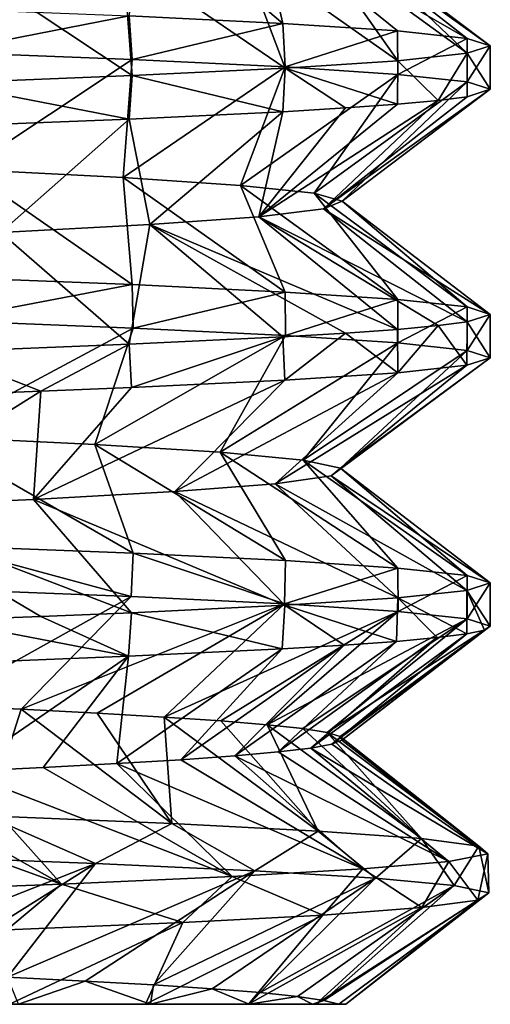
# Model space of a CAD drawing. Header units: millimetres. Extents: x -223 to 138, y -45 to 391.
# Tile 6 of 159: x -49.65 to -46.5, y -45 to -38.4. Entities that reach past the tile are written whole.
import ezdxf

# ---------------------------------------------------------------- set-up
doc = ezdxf.new("R2010")
doc.units = ezdxf.units.MM
doc.header["$LTSCALE"] = 81.481481
for name, color, linetype in [('56', 7, 'CONTINUOUS'), ('57', 7, 'CONTINUOUS'), ('58', 7, 'CONTINUOUS'), ('60', 7, 'CONTINUOUS'), ('61', 7, 'CONTINUOUS'), ('63', 7, 'CONTINUOUS'), ('64', 7, 'CONTINUOUS')]:
    doc.layers.add(name, color=color, linetype=linetype)

msp = doc.modelspace()

# ---------------------------------------------------------------- linework, layer by layer
at = {"layer": '56', "color": 7, "linetype": 'CONTINUOUS', "true_color": 0xaaaaaa}
for points in [[(-66.425, -45, -3.8431), (-47.515, -45, -2.6818), (-66.599, -45, -2.1389), (-66.425, -45, -3.8431)], [(-66.599, -45, -2.1389), (-47.515, -45, -2.6818), (-47.4667, -45, -1.1572), (-66.599, -45, -2.1389)], [(-66.4736, -45, -0.4311), (-66.599, -45, -2.1389), (-47.4667, -45, -1.1572), (-66.4736, -45, -0.4311)], [(-66.0525, -45, 1.2294), (-66.4736, -45, -0.4311), (-47.6696, -45, 0.3697), (-66.0525, -45, 1.2294)], [(-47.6696, -45, 0.3697), (-66.4736, -45, -0.4311), (-47.4667, -45, -1.1572), (-47.6696, -45, 0.3697)], [(-47.6911, -45, -4.2036), (-47.515, -45, -2.6818), (-66.425, -45, -3.8431), (-47.6911, -45, -4.2036)], [(-65.9568, -45, -5.4915), (-47.6911, -45, -4.2036), (-66.425, -45, -3.8431), (-65.9568, -45, -5.4915)], [(-65.3485, -45, 2.7917), (-66.0525, -45, 1.2294), (-48.1204, -45, 1.8479), (-65.3485, -45, 2.7917)], [(-48.1204, -45, 1.8479), (-66.0525, -45, 1.2294), (-47.6696, -45, 0.3697), (-48.1204, -45, 1.8479)], [(-48.1145, -45, -5.6802), (-47.6911, -45, -4.2036), (-65.9568, -45, -5.4915), (-48.1145, -45, -5.6802)], [(-65.2087, -45, -7.0332), (-48.1145, -45, -5.6802), (-65.9568, -45, -5.4915), (-65.2087, -45, -7.0332)], [(-64.3832, -45, 4.2076), (-65.3485, -45, 2.7917), (-48.8097, -45, 3.2407), (-64.3832, -45, 4.2076)], [(-48.8097, -45, 3.2407), (-65.3485, -45, 2.7917), (-48.1204, -45, 1.8479), (-48.8097, -45, 3.2407)], [(-48.777, -45, -7.0767), (-48.1145, -45, -5.6802), (-65.2087, -45, -7.0332), (-48.777, -45, -7.0767)], [(-64.2036, -45, -8.4207), (-48.777, -45, -7.0767), (-65.2087, -45, -7.0332), (-64.2036, -45, -8.4207)], [(-49.7202, -45, 4.5086), (-64.3832, -45, 4.2076), (-48.8097, -45, 3.2407), (-49.7202, -45, 4.5086)], [(-49.6613, -45, -8.3523), (-48.777, -45, -7.0767), (-64.2036, -45, -8.4207), (-49.6613, -45, -8.3523)]]:
    msp.add_3dface(points, dxfattribs=at)
at = {"layer": '57', "color": 7, "linetype": 'CONTINUOUS', "true_color": 0xaaaaaa}
for points in [[(-46.5, -38.5756, -2), (-46.6558, -38.6255, -0.2153), (-46.5, -38.8664, -2), (-46.5, -38.5756, -2)], [(-47.1186, -38.6754, 1.5157), (-47.8743, -38.7252, 3.1401), (-47.1226, -38.9666, 1.5269), (-47.1186, -38.6754, 1.5157)], [(-46.8501, -38.9413, 0.6628), (-47.1186, -38.6754, 1.5157), (-47.1226, -38.9666, 1.5269), (-46.8501, -38.9413, 0.6628)], [(-46.6558, -38.6255, -0.2153), (-47.1186, -38.6754, 1.5157), (-46.8501, -38.9413, 0.6628), (-46.6558, -38.6255, -0.2153)], [(-46.6552, -38.9162, -0.2187), (-46.6558, -38.6255, -0.2153), (-46.8501, -38.9413, 0.6628), (-46.6552, -38.9162, -0.2187)], [(-46.5, -38.8664, -2), (-46.6558, -38.6255, -0.2153), (-46.6552, -38.9162, -0.2187), (-46.5, -38.8664, -2)], [(-47.8743, -38.7252, 3.1401), (-48.8993, -38.7751, 4.6083), (-47.8894, -39.017, 3.1664), (-47.8743, -38.7252, 3.1401)], [(-47.4708, -38.9918, 2.3654), (-47.8743, -38.7252, 3.1401), (-47.8894, -39.017, 3.1664), (-47.4708, -38.9918, 2.3654)], [(-47.1226, -38.9666, 1.5269), (-47.8743, -38.7252, 3.1401), (-47.4708, -38.9918, 2.3654), (-47.1226, -38.9666, 1.5269)], [(-48.8993, -38.7751, 4.6083), (-50.1652, -38.8251, 5.8784), (-48.9201, -39.0669, 4.633), (-48.8993, -38.7751, 4.6083)], [(-47.8894, -39.017, 3.1664), (-48.8993, -38.7751, 4.6083), (-48.9201, -39.0669, 4.633), (-47.8894, -39.017, 3.1664)], [(-48.9201, -39.0669, 4.633), (-50.1652, -38.8251, 5.8784), (-50.1851, -39.1166, 5.8951), (-48.9201, -39.0669, 4.633)], [(-46.5, -40.3756, -2), (-46.6552, -40.4254, -0.2187), (-46.5, -40.6664, -2), (-46.5, -40.3756, -2)], [(-46.8501, -40.4505, 0.6628), (-47.1226, -40.4757, 1.5269), (-47.1202, -40.7664, 1.5202), (-46.8501, -40.4505, 0.6628)], [(-46.6562, -40.7164, -0.2131), (-46.8501, -40.4505, 0.6628), (-47.1202, -40.7664, 1.5202), (-46.6562, -40.7164, -0.2131)], [(-46.6552, -40.4254, -0.2187), (-46.8501, -40.4505, 0.6628), (-46.6562, -40.7164, -0.2131), (-46.6552, -40.4254, -0.2187)], [(-46.5, -40.6664, -2), (-46.6552, -40.4254, -0.2187), (-46.6562, -40.7164, -0.2131), (-46.5, -40.6664, -2)], [(-47.4708, -40.5009, 2.3654), (-47.8894, -40.5261, 3.1664), (-47.8764, -40.8162, 3.1439), (-47.4708, -40.5009, 2.3654)], [(-47.1202, -40.7664, 1.5202), (-47.4708, -40.5009, 2.3654), (-47.8764, -40.8162, 3.1439), (-47.1202, -40.7664, 1.5202)], [(-47.1226, -40.4757, 1.5269), (-47.4708, -40.5009, 2.3654), (-47.1202, -40.7664, 1.5202), (-47.1226, -40.4757, 1.5269)], [(-48.9201, -40.576, 4.633), (-50.1851, -40.6258, 5.8951), (-49.5112, -40.8912, 5.2776), (-48.9201, -40.576, 4.633)], [(-48.9036, -40.8662, 4.6133), (-48.9201, -40.576, 4.633), (-49.5112, -40.8912, 5.2776), (-48.9036, -40.8662, 4.6133)], [(-47.8894, -40.5261, 3.1664), (-48.9201, -40.576, 4.633), (-48.9036, -40.8662, 4.6133), (-47.8894, -40.5261, 3.1664)], [(-47.8764, -40.8162, 3.1439), (-47.8894, -40.5261, 3.1664), (-48.9036, -40.8662, 4.6133), (-47.8764, -40.8162, 3.1439)], [(-49.5112, -40.8912, 5.2776), (-50.1851, -40.6258, 5.8951), (-50.1776, -40.9164, 5.8888), (-49.5112, -40.8912, 5.2776)], [(-46.6562, -42.2255, -0.2131), (-47.1202, -42.2755, 1.5202), (-46.6573, -42.5166, -0.2069), (-46.6562, -42.2255, -0.2131)], [(-46.5392, -42.4914, -1.1024), (-46.6562, -42.2255, -0.2131), (-46.6573, -42.5166, -0.2069), (-46.5392, -42.4914, -1.1024)], [(-46.5, -42.1756, -2), (-46.6562, -42.2255, -0.2131), (-46.5, -42.4664, -2), (-46.5, -42.1756, -2)], [(-46.5, -42.4664, -2), (-46.6562, -42.2255, -0.2131), (-46.5392, -42.4914, -1.1024), (-46.5, -42.4664, -2)], [(-47.1202, -42.2755, 1.5202), (-47.8764, -42.3254, 3.1439), (-47.1294, -42.5671, 1.5453), (-47.1202, -42.2755, 1.5202)], [(-46.8548, -42.5418, 0.6801), (-47.1202, -42.2755, 1.5202), (-47.1294, -42.5671, 1.5453), (-46.8548, -42.5418, 0.6801)], [(-46.6573, -42.5166, -0.2069), (-47.1202, -42.2755, 1.5202), (-46.8548, -42.5418, 0.6801), (-46.6573, -42.5166, -0.2069)], [(-47.8764, -42.3254, 3.1439), (-48.9036, -42.3753, 4.6133), (-47.8946, -42.6172, 3.1753), (-47.8764, -42.3254, 3.1439)], [(-47.478, -42.5923, 2.3807), (-47.8764, -42.3254, 3.1439), (-47.8946, -42.6172, 3.1753), (-47.478, -42.5923, 2.3807)], [(-47.1294, -42.5671, 1.5453), (-47.8764, -42.3254, 3.1439), (-47.478, -42.5923, 2.3807), (-47.1294, -42.5671, 1.5453)], [(-48.923, -42.667, 4.6365), (-50.1776, -42.4255, 5.8888), (-50.1922, -42.7169, 5.9011), (-48.923, -42.667, 4.6365)], [(-49.5112, -42.4003, 5.2776), (-50.1776, -42.4255, 5.8888), (-48.923, -42.667, 4.6365), (-49.5112, -42.4003, 5.2776)], [(-48.9036, -42.3753, 4.6133), (-49.5112, -42.4003, 5.2776), (-48.923, -42.667, 4.6365), (-48.9036, -42.3753, 4.6133)], [(-47.8946, -42.6172, 3.1753), (-48.9036, -42.3753, 4.6133), (-48.923, -42.667, 4.6365), (-47.8946, -42.6172, 3.1753)]]:
    msp.add_3dface(points, dxfattribs=at)
at = {"layer": '58', "color": 7, "linetype": 'CONTINUOUS', "true_color": 0xaaaaaa}
for points in [[(-50.1843, -38.3254, -9.8944), (-48.9194, -38.3751, -8.6323), (-50.166, -38.6169, -9.8791), (-50.1843, -38.3254, -9.8944)], [(-50.166, -38.6169, -9.8791), (-48.9194, -38.3751, -8.6323), (-48.8999, -38.6669, -8.6089), (-50.166, -38.6169, -9.8791)], [(-48.9194, -38.3751, -8.6323), (-47.8888, -38.4251, -7.1654), (-48.8999, -38.6669, -8.6089), (-48.9194, -38.3751, -8.6323)], [(-48.8999, -38.6669, -8.6089), (-47.8888, -38.4251, -7.1654), (-47.8746, -38.7167, -7.1407), (-48.8999, -38.6669, -8.6089)], [(-47.8888, -38.4251, -7.1654), (-47.1223, -38.4755, -5.5261), (-47.8746, -38.7167, -7.1407), (-47.8888, -38.4251, -7.1654)], [(-47.8746, -38.7167, -7.1407), (-47.1223, -38.4755, -5.5261), (-47.1187, -38.7666, -5.5161), (-47.8746, -38.7167, -7.1407)], [(-47.1223, -38.4755, -5.5261), (-46.6552, -38.5258, -3.781), (-47.1187, -38.7666, -5.5161), (-47.1223, -38.4755, -5.5261)], [(-47.1187, -38.7666, -5.5161), (-46.6552, -38.5258, -3.781), (-46.6558, -38.8165, -3.7849), (-47.1187, -38.7666, -5.5161)], [(-46.6552, -38.5258, -3.781), (-46.5, -38.5756, -2), (-46.6558, -38.8165, -3.7849), (-46.6552, -38.5258, -3.781)], [(-46.5, -38.5756, -2), (-46.5, -38.8664, -2), (-46.6558, -38.8165, -3.7849), (-46.5, -38.5756, -2)], [(-50.166, -40.126, -9.8791), (-48.8999, -40.176, -8.6089), (-50.1637, -40.417, -9.8771), (-50.166, -40.126, -9.8791)], [(-50.1637, -40.417, -9.8771), (-48.8999, -40.176, -8.6089), (-48.8928, -40.4672, -8.6005), (-50.1637, -40.417, -9.8771)], [(-48.8999, -40.176, -8.6089), (-47.8746, -40.2259, -7.1407), (-48.8928, -40.4672, -8.6005), (-48.8999, -40.176, -8.6089)], [(-48.8928, -40.4672, -8.6005), (-47.8746, -40.2259, -7.1407), (-47.8713, -40.5169, -7.1351), (-48.8928, -40.4672, -8.6005)], [(-47.8746, -40.2259, -7.1407), (-47.1187, -40.2758, -5.5161), (-47.8713, -40.5169, -7.1351), (-47.8746, -40.2259, -7.1407)], [(-47.8713, -40.5169, -7.1351), (-47.1187, -40.2758, -5.5161), (-47.1191, -40.5666, -5.5172), (-47.8713, -40.5169, -7.1351)], [(-47.1187, -40.2758, -5.5161), (-46.6558, -40.3257, -3.7849), (-47.1191, -40.5666, -5.5172), (-47.1187, -40.2758, -5.5161)], [(-47.1191, -40.5666, -5.5172), (-46.6558, -40.3257, -3.7849), (-46.6557, -40.6166, -3.784), (-47.1191, -40.5666, -5.5172)], [(-46.6558, -40.3257, -3.7849), (-46.5, -40.3756, -2), (-46.6557, -40.6166, -3.784), (-46.6558, -40.3257, -3.7849)], [(-46.5, -40.3756, -2), (-46.5, -40.6664, -2), (-46.6557, -40.6166, -3.784), (-46.5, -40.3756, -2)], [(-50.1696, -42.2168, -9.8821), (-50.1637, -41.9261, -9.8771), (-48.9054, -42.2666, -8.6156), (-50.1696, -42.2168, -9.8821)], [(-50.1637, -41.9261, -9.8771), (-48.8928, -41.9763, -8.6005), (-48.9054, -42.2666, -8.6156), (-50.1637, -41.9261, -9.8771)], [(-48.9054, -42.2666, -8.6156), (-48.8928, -41.9763, -8.6005), (-47.8784, -42.3165, -7.1473), (-48.9054, -42.2666, -8.6156)], [(-48.8928, -41.9763, -8.6005), (-47.8713, -42.026, -7.1351), (-47.8784, -42.3165, -7.1473), (-48.8928, -41.9763, -8.6005)], [(-47.8713, -42.026, -7.1351), (-47.1191, -42.0757, -5.5172), (-47.8784, -42.3165, -7.1473), (-47.8713, -42.026, -7.1351)], [(-47.8784, -42.3165, -7.1473), (-47.1191, -42.0757, -5.5172), (-47.1176, -42.3667, -5.5131), (-47.8784, -42.3165, -7.1473)], [(-47.1191, -42.0757, -5.5172), (-46.6557, -42.1257, -3.784), (-47.1176, -42.3667, -5.5131), (-47.1191, -42.0757, -5.5172)], [(-47.1176, -42.3667, -5.5131), (-46.6557, -42.1257, -3.784), (-46.655, -42.4167, -3.7801), (-47.1176, -42.3667, -5.5131)], [(-46.6557, -42.1257, -3.784), (-46.5, -42.1756, -2), (-46.655, -42.4167, -3.7801), (-46.6557, -42.1257, -3.784)], [(-46.5, -42.1756, -2), (-46.5, -42.4664, -2), (-46.655, -42.4167, -3.7801), (-46.5, -42.1756, -2)], [(-49.145, -44.0565, -8.8914), (-50.4378, -44.0072, -10.1002), (-49.8714, -43.7369, -9.6213), (-49.145, -44.0565, -8.8914)], [(-48.634, -43.7878, -8.2775), (-49.145, -44.0565, -8.8914), (-49.8714, -43.7369, -9.6213), (-48.634, -43.7878, -8.2775)], [(-48.0783, -44.1057, -7.4792), (-49.145, -44.0565, -8.8914), (-48.634, -43.7878, -8.2775), (-48.0783, -44.1057, -7.4792)], [(-47.6535, -43.8387, -6.7362), (-48.0783, -44.1057, -7.4792), (-48.634, -43.7878, -8.2775), (-47.6535, -43.8387, -6.7362)], [(-47.269, -44.155, -5.9052), (-48.0783, -44.1057, -7.4792), (-47.6535, -43.8387, -6.7362), (-47.269, -44.155, -5.9052)], [(-46.9607, -43.8896, -5.046), (-47.269, -44.155, -5.9052), (-47.6535, -43.8387, -6.7362), (-46.9607, -43.8896, -5.046)], [(-46.7412, -44.2043, -4.2159), (-47.269, -44.155, -5.9052), (-46.9607, -43.8896, -5.046), (-46.7412, -44.2043, -4.2159)], [(-46.5773, -43.9404, -3.2599), (-46.7412, -44.2043, -4.2159), (-46.9607, -43.8896, -5.046), (-46.5773, -43.9404, -3.2599)], [(-46.5103, -44.2536, -2.4611), (-46.7412, -44.2043, -4.2159), (-46.5773, -43.9404, -3.2599), (-46.5103, -44.2536, -2.4611)], [(-46.5155, -43.9913, -1.4343), (-46.5103, -44.2536, -2.4611), (-46.5773, -43.9404, -3.2599), (-46.5155, -43.9913, -1.4343)], [(-46.7772, -44.0422, 0.3735), (-46.5833, -44.3029, -0.6929), (-46.5155, -43.9913, -1.4343), (-46.7772, -44.0422, 0.3735)], [(-46.5833, -44.3029, -0.6929), (-46.5103, -44.2536, -2.4611), (-46.5155, -43.9913, -1.4343), (-46.5833, -44.3029, -0.6929)], [(-47.354, -44.093, 2.1066), (-46.9578, -44.3522, 1.0366), (-46.7772, -44.0422, 0.3735), (-47.354, -44.093, 2.1066)], [(-46.9578, -44.3522, 1.0366), (-46.5833, -44.3029, -0.6929), (-46.7772, -44.0422, 0.3735), (-46.9578, -44.3522, 1.0366)], [(-49.3715, -44.1948, 5.1349), (-48.5587, -44.4507, 4.1783), (-48.228, -44.1439, 3.7105), (-49.3715, -44.1948, 5.1349)], [(-48.5587, -44.4507, 4.1783), (-47.6228, -44.4014, 2.6765), (-48.228, -44.1439, 3.7105), (-48.5587, -44.4507, 4.1783)], [(-48.228, -44.1439, 3.7105), (-47.6228, -44.4014, 2.6765), (-47.354, -44.093, 2.1066), (-48.228, -44.1439, 3.7105)], [(-47.6228, -44.4014, 2.6765), (-46.9578, -44.3522, 1.0366), (-47.354, -44.093, 2.1066), (-47.6228, -44.4014, 2.6765)], [(-50.7486, -44.2457, 6.3349), (-49.7378, -44.5, 5.4977), (-49.3715, -44.1948, 5.1349), (-50.7486, -44.2457, 6.3349)], [(-49.7378, -44.5, 5.4977), (-48.5587, -44.4507, 4.1783), (-49.3715, -44.1948, 5.1349), (-49.7378, -44.5, 5.4977)]]:
    msp.add_3dface(points, dxfattribs=at)
at = {"layer": '60', "color": 7, "linetype": 'CONTINUOUS', "true_color": 0xaaaaaa}
for points in [[(-50.1696, -42.2168, -9.8821), (-48.9054, -42.2666, -8.6156), (-50.213, -42.9962, -8.5793), (-50.1696, -42.2168, -9.8821)], [(-50.213, -42.9962, -8.5793), (-48.9054, -42.2666, -8.6156), (-49.6433, -43.0222, -7.9547), (-50.213, -42.9962, -8.5793)], [(-48.9054, -42.2666, -8.6156), (-47.8784, -42.3165, -7.1473), (-49.6433, -43.0222, -7.9547), (-48.9054, -42.2666, -8.6156)], [(-49.6433, -43.0222, -7.9547), (-47.8784, -42.3165, -7.1473), (-49.1326, -43.0482, -7.2809), (-49.6433, -43.0222, -7.9547)], [(-49.1326, -43.0482, -7.2809), (-47.8784, -42.3165, -7.1473), (-48.6852, -43.0742, -6.5636), (-49.1326, -43.0482, -7.2809)], [(-47.8784, -42.3165, -7.1473), (-47.1176, -42.3667, -5.5131), (-48.6852, -43.0742, -6.5636), (-47.8784, -42.3165, -7.1473)], [(-48.6852, -43.0742, -6.5636), (-47.1176, -42.3667, -5.5131), (-48.3047, -43.1003, -5.8086), (-48.6852, -43.0742, -6.5636)], [(-48.3047, -43.1003, -5.8086), (-47.1176, -42.3667, -5.5131), (-47.9942, -43.1263, -5.0223), (-48.3047, -43.1003, -5.8086)], [(-47.1176, -42.3667, -5.5131), (-46.655, -42.4167, -3.7801), (-47.9942, -43.1263, -5.0223), (-47.1176, -42.3667, -5.5131)], [(-47.9942, -43.1263, -5.0223), (-46.655, -42.4167, -3.7801), (-47.7563, -43.1523, -4.211), (-47.9942, -43.1263, -5.0223)], [(-47.7563, -43.1523, -4.211), (-46.655, -42.4167, -3.7801), (-47.5931, -43.1783, -3.3815), (-47.7563, -43.1523, -4.211)], [(-46.655, -42.4167, -3.7801), (-46.5, -42.4664, -2), (-47.5931, -43.1783, -3.3815), (-46.655, -42.4167, -3.7801)], [(-47.5931, -43.1783, -3.3815), (-46.5, -42.4664, -2), (-47.5057, -43.2044, -2.5406), (-47.5931, -43.1783, -3.3815)], [(-46.5392, -42.4914, -1.1024), (-46.6573, -42.5166, -0.2069), (-47.561, -43.2564, -0.8523), (-46.5392, -42.4914, -1.1024)], [(-47.495, -43.2304, -1.6952), (-46.5392, -42.4914, -1.1024), (-47.561, -43.2564, -0.8523), (-47.495, -43.2304, -1.6952)], [(-47.5057, -43.2044, -2.5406), (-46.5, -42.4664, -2), (-47.495, -43.2304, -1.6952), (-47.5057, -43.2044, -2.5406)], [(-46.5, -42.4664, -2), (-46.5392, -42.4914, -1.1024), (-47.495, -43.2304, -1.6952), (-46.5, -42.4664, -2)], [(-47.1294, -42.5671, 1.5453), (-47.478, -42.5923, 2.3807), (-48.2109, -43.3345, 1.5921), (-47.1294, -42.5671, 1.5453)], [(-47.9204, -43.3085, 0.7981), (-47.1294, -42.5671, 1.5453), (-48.2109, -43.3345, 1.5921), (-47.9204, -43.3085, 0.7981)], [(-46.8548, -42.5418, 0.6801), (-47.1294, -42.5671, 1.5453), (-47.9204, -43.3085, 0.7981), (-46.8548, -42.5418, 0.6801)], [(-47.7032, -43.2824, -0.019), (-46.8548, -42.5418, 0.6801), (-47.9204, -43.3085, 0.7981), (-47.7032, -43.2824, -0.019)], [(-46.6573, -42.5166, -0.2069), (-46.8548, -42.5418, 0.6801), (-47.7032, -43.2824, -0.019), (-46.6573, -42.5166, -0.2069)], [(-47.561, -43.2564, -0.8523), (-46.6573, -42.5166, -0.2069), (-47.7032, -43.2824, -0.019), (-47.561, -43.2564, -0.8523)], [(-47.8946, -42.6172, 3.1753), (-48.923, -42.667, 4.6365), (-49.0013, -43.3865, 3.0849), (-47.8946, -42.6172, 3.1753)], [(-48.5721, -43.3605, 2.3564), (-47.8946, -42.6172, 3.1753), (-49.0013, -43.3865, 3.0849), (-48.5721, -43.3605, 2.3564)], [(-47.478, -42.5923, 2.3807), (-47.8946, -42.6172, 3.1753), (-48.5721, -43.3605, 2.3564), (-47.478, -42.5923, 2.3807)], [(-48.2109, -43.3345, 1.5921), (-47.478, -42.5923, 2.3807), (-48.5721, -43.3605, 2.3564), (-48.2109, -43.3345, 1.5921)], [(-48.923, -42.667, 4.6365), (-50.1922, -42.7169, 5.9011), (-50.0484, -43.4386, 4.4103), (-48.923, -42.667, 4.6365)], [(-49.4947, -43.4125, 3.7714), (-48.923, -42.667, 4.6365), (-50.0484, -43.4386, 4.4103), (-49.4947, -43.4125, 3.7714)], [(-49.0013, -43.3865, 3.0849), (-48.923, -42.667, 4.6365), (-49.4947, -43.4125, 3.7714), (-49.0013, -43.3865, 3.0849)], [(-50.4378, -44.0072, -10.1002), (-49.145, -44.0565, -8.8914), (-50.9464, -44.7658, -9.2396), (-50.4378, -44.0072, -10.1002)], [(-50.9464, -44.7658, -9.2396), (-49.145, -44.0565, -8.8914), (-50.3138, -44.7918, -8.6788), (-50.9464, -44.7658, -9.2396)], [(-50.3138, -44.7918, -8.6788), (-49.145, -44.0565, -8.8914), (-49.7347, -44.8178, -8.0628), (-50.3138, -44.7918, -8.6788)], [(-49.145, -44.0565, -8.8914), (-48.0783, -44.1057, -7.4792), (-49.7347, -44.8178, -8.0628), (-49.145, -44.0565, -8.8914)], [(-49.7347, -44.8178, -8.0628), (-48.0783, -44.1057, -7.4792), (-49.2139, -44.8439, -7.3969), (-49.7347, -44.8178, -8.0628)], [(-49.2139, -44.8439, -7.3969), (-48.0783, -44.1057, -7.4792), (-48.7555, -44.8699, -6.6865), (-49.2139, -44.8439, -7.3969)], [(-48.0783, -44.1057, -7.4792), (-47.269, -44.155, -5.9052), (-48.7555, -44.8699, -6.6865), (-48.0783, -44.1057, -7.4792)], [(-48.7555, -44.8699, -6.6865), (-47.269, -44.155, -5.9052), (-48.3636, -44.8959, -5.9374), (-48.7555, -44.8699, -6.6865)], [(-48.3636, -44.8959, -5.9374), (-47.269, -44.155, -5.9052), (-48.0412, -44.9219, -5.1558), (-48.3636, -44.8959, -5.9374)], [(-47.269, -44.155, -5.9052), (-46.7412, -44.2043, -4.2159), (-48.0412, -44.9219, -5.1558), (-47.269, -44.155, -5.9052)], [(-48.0412, -44.9219, -5.1558), (-46.7412, -44.2043, -4.2159), (-47.791, -44.948, -4.3483), (-48.0412, -44.9219, -5.1558)], [(-47.791, -44.948, -4.3483), (-46.7412, -44.2043, -4.2159), (-47.6151, -44.974, -3.5213), (-47.791, -44.948, -4.3483)], [(-46.7412, -44.2043, -4.2159), (-46.5103, -44.2536, -2.4611), (-47.6151, -44.974, -3.5213), (-46.7412, -44.2043, -4.2159)], [(-46.5103, -44.2536, -2.4611), (-47.515, -45, -2.6818), (-47.6151, -44.974, -3.5213), (-46.5103, -44.2536, -2.4611)], [(-47.4667, -45, -1.1572), (-47.515, -45, -2.6818), (-46.5103, -44.2536, -2.4611), (-47.4667, -45, -1.1572)], [(-47.4667, -45, -1.1572), (-46.5103, -44.2536, -2.4611), (-46.5833, -44.3029, -0.6929), (-47.4667, -45, -1.1572)], [(-47.6696, -45, 0.3697), (-47.4667, -45, -1.1572), (-46.5833, -44.3029, -0.6929), (-47.6696, -45, 0.3697)], [(-47.6696, -45, 0.3697), (-46.5833, -44.3029, -0.6929), (-46.9578, -44.3522, 1.0366), (-47.6696, -45, 0.3697)], [(-48.8097, -45, 3.2407), (-48.1204, -45, 1.8479), (-47.6228, -44.4014, 2.6765), (-48.8097, -45, 3.2407)], [(-48.8097, -45, 3.2407), (-47.6228, -44.4014, 2.6765), (-48.5587, -44.4507, 4.1783), (-48.8097, -45, 3.2407)], [(-48.1204, -45, 1.8479), (-47.6696, -45, 0.3697), (-46.9578, -44.3522, 1.0366), (-48.1204, -45, 1.8479)], [(-48.1204, -45, 1.8479), (-46.9578, -44.3522, 1.0366), (-47.6228, -44.4014, 2.6765), (-48.1204, -45, 1.8479)], [(-49.7202, -45, 4.5086), (-48.5587, -44.4507, 4.1783), (-49.7378, -44.5, 5.4977), (-49.7202, -45, 4.5086)], [(-49.7202, -45, 4.5086), (-48.8097, -45, 3.2407), (-48.5587, -44.4507, 4.1783), (-49.7202, -45, 4.5086)]]:
    msp.add_3dface(points, dxfattribs=at)
at = {"layer": '61', "color": 7, "linetype": 'CONTINUOUS', "true_color": 0xaaaaaa}
for points in [[(-49.8714, -43.7369, -9.6213), (-50.213, -42.9962, -8.5793), (-49.6433, -43.0222, -7.9547), (-49.8714, -43.7369, -9.6213)], [(-48.634, -43.7878, -8.2775), (-49.8714, -43.7369, -9.6213), (-49.6433, -43.0222, -7.9547), (-48.634, -43.7878, -8.2775)], [(-48.634, -43.7878, -8.2775), (-49.6433, -43.0222, -7.9547), (-49.1326, -43.0482, -7.2809), (-48.634, -43.7878, -8.2775)], [(-48.634, -43.7878, -8.2775), (-49.1326, -43.0482, -7.2809), (-48.6852, -43.0742, -6.5636), (-48.634, -43.7878, -8.2775)], [(-47.6535, -43.8387, -6.7362), (-48.634, -43.7878, -8.2775), (-48.6852, -43.0742, -6.5636), (-47.6535, -43.8387, -6.7362)], [(-47.6535, -43.8387, -6.7362), (-48.6852, -43.0742, -6.5636), (-48.3047, -43.1003, -5.8086), (-47.6535, -43.8387, -6.7362)], [(-47.6535, -43.8387, -6.7362), (-48.3047, -43.1003, -5.8086), (-47.9942, -43.1263, -5.0223), (-47.6535, -43.8387, -6.7362)], [(-46.9607, -43.8896, -5.046), (-47.6535, -43.8387, -6.7362), (-47.9942, -43.1263, -5.0223), (-46.9607, -43.8896, -5.046)], [(-46.9607, -43.8896, -5.046), (-47.9942, -43.1263, -5.0223), (-47.7563, -43.1523, -4.211), (-46.9607, -43.8896, -5.046)], [(-46.9607, -43.8896, -5.046), (-47.7563, -43.1523, -4.211), (-47.5931, -43.1783, -3.3815), (-46.9607, -43.8896, -5.046)], [(-46.5773, -43.9404, -3.2599), (-46.9607, -43.8896, -5.046), (-47.5931, -43.1783, -3.3815), (-46.5773, -43.9404, -3.2599)], [(-46.5773, -43.9404, -3.2599), (-47.5931, -43.1783, -3.3815), (-47.5057, -43.2044, -2.5406), (-46.5773, -43.9404, -3.2599)], [(-46.5773, -43.9404, -3.2599), (-47.5057, -43.2044, -2.5406), (-47.495, -43.2304, -1.6952), (-46.5773, -43.9404, -3.2599)], [(-46.7772, -44.0422, 0.3735), (-47.7032, -43.2824, -0.019), (-47.9204, -43.3085, 0.7981), (-46.7772, -44.0422, 0.3735)], [(-46.5155, -43.9913, -1.4343), (-47.561, -43.2564, -0.8523), (-47.7032, -43.2824, -0.019), (-46.5155, -43.9913, -1.4343)], [(-46.7772, -44.0422, 0.3735), (-46.5155, -43.9913, -1.4343), (-47.7032, -43.2824, -0.019), (-46.7772, -44.0422, 0.3735)], [(-46.5155, -43.9913, -1.4343), (-47.495, -43.2304, -1.6952), (-47.561, -43.2564, -0.8523), (-46.5155, -43.9913, -1.4343)], [(-46.5155, -43.9913, -1.4343), (-46.5773, -43.9404, -3.2599), (-47.495, -43.2304, -1.6952), (-46.5155, -43.9913, -1.4343)], [(-47.354, -44.093, 2.1066), (-48.5721, -43.3605, 2.3564), (-49.0013, -43.3865, 3.0849), (-47.354, -44.093, 2.1066)], [(-47.354, -44.093, 2.1066), (-48.2109, -43.3345, 1.5921), (-48.5721, -43.3605, 2.3564), (-47.354, -44.093, 2.1066)], [(-46.7772, -44.0422, 0.3735), (-47.9204, -43.3085, 0.7981), (-48.2109, -43.3345, 1.5921), (-46.7772, -44.0422, 0.3735)], [(-47.354, -44.093, 2.1066), (-46.7772, -44.0422, 0.3735), (-48.2109, -43.3345, 1.5921), (-47.354, -44.093, 2.1066)], [(-48.228, -44.1439, 3.7105), (-49.4947, -43.4125, 3.7714), (-50.0484, -43.4386, 4.4103), (-48.228, -44.1439, 3.7105)], [(-48.228, -44.1439, 3.7105), (-49.0013, -43.3865, 3.0849), (-49.4947, -43.4125, 3.7714), (-48.228, -44.1439, 3.7105)], [(-48.228, -44.1439, 3.7105), (-47.354, -44.093, 2.1066), (-49.0013, -43.3865, 3.0849), (-48.228, -44.1439, 3.7105)], [(-49.3715, -44.1948, 5.1349), (-50.6577, -43.4646, 4.9963), (-51.3177, -43.4906, 5.5247), (-49.3715, -44.1948, 5.1349)], [(-50.7486, -44.2457, 6.3349), (-49.3715, -44.1948, 5.1349), (-51.3177, -43.4906, 5.5247), (-50.7486, -44.2457, 6.3349)], [(-49.3715, -44.1948, 5.1349), (-50.0484, -43.4386, 4.4103), (-50.6577, -43.4646, 4.9963), (-49.3715, -44.1948, 5.1349)], [(-49.3715, -44.1948, 5.1349), (-48.228, -44.1439, 3.7105), (-50.0484, -43.4386, 4.4103), (-49.3715, -44.1948, 5.1349)], [(-49.6613, -45, -8.3523), (-49.7347, -44.8178, -8.0628), (-49.2139, -44.8439, -7.3969), (-49.6613, -45, -8.3523)], [(-48.777, -45, -7.0767), (-49.6613, -45, -8.3523), (-49.2139, -44.8439, -7.3969), (-48.777, -45, -7.0767)], [(-48.777, -45, -7.0767), (-49.2139, -44.8439, -7.3969), (-48.7555, -44.8699, -6.6865), (-48.777, -45, -7.0767)], [(-48.777, -45, -7.0767), (-48.7555, -44.8699, -6.6865), (-48.3636, -44.8959, -5.9374), (-48.777, -45, -7.0767)], [(-48.1145, -45, -5.6802), (-48.777, -45, -7.0767), (-48.3636, -44.8959, -5.9374), (-48.1145, -45, -5.6802)], [(-48.1145, -45, -5.6802), (-48.3636, -44.8959, -5.9374), (-48.0412, -44.9219, -5.1558), (-48.1145, -45, -5.6802)], [(-48.1145, -45, -5.6802), (-48.0412, -44.9219, -5.1558), (-47.791, -44.948, -4.3483), (-48.1145, -45, -5.6802)], [(-47.6911, -45, -4.2036), (-48.1145, -45, -5.6802), (-47.791, -44.948, -4.3483), (-47.6911, -45, -4.2036)], [(-47.6911, -45, -4.2036), (-47.791, -44.948, -4.3483), (-47.6151, -44.974, -3.5213), (-47.6911, -45, -4.2036)], [(-47.515, -45, -2.6818), (-47.6911, -45, -4.2036), (-47.6151, -44.974, -3.5213), (-47.515, -45, -2.6818)]]:
    msp.add_3dface(points, dxfattribs=at)
at = {"layer": '63', "color": 7, "linetype": 'CONTINUOUS', "true_color": 0xaaaaaa}
for points in [[(-50.166, -38.6169, -9.8791), (-48.8999, -38.6669, -8.6089), (-50.0086, -39.4052, -8.3681), (-50.166, -38.6169, -9.8791)], [(-50.0086, -39.4052, -8.3681), (-48.8999, -38.6669, -8.6089), (-48.9595, -39.4578, -7.0203), (-50.0086, -39.4052, -8.3681)], [(-48.8999, -38.6669, -8.6089), (-47.8746, -38.7167, -7.1407), (-48.9595, -39.4578, -7.0203), (-48.8999, -38.6669, -8.6089)], [(-48.9595, -39.4578, -7.0203), (-47.8746, -38.7167, -7.1407), (-48.1743, -39.5105, -5.5034), (-48.9595, -39.4578, -7.0203)], [(-47.8746, -38.7167, -7.1407), (-47.1187, -38.7666, -5.5161), (-48.1743, -39.5105, -5.5034), (-47.8746, -38.7167, -7.1407)], [(-48.1743, -39.5105, -5.5034), (-47.1187, -38.7666, -5.5161), (-47.6795, -39.5631, -3.8687), (-48.1743, -39.5105, -5.5034)], [(-47.1187, -38.7666, -5.5161), (-46.6558, -38.8165, -3.7849), (-47.6795, -39.5631, -3.8687), (-47.1187, -38.7666, -5.5161)], [(-47.6795, -39.5631, -3.8687), (-46.6558, -38.8165, -3.7849), (-47.4916, -39.6157, -2.171), (-47.6795, -39.5631, -3.8687)], [(-46.5, -38.8664, -2), (-46.6552, -38.9162, -0.2187), (-47.617, -39.6684, -0.4676), (-46.5, -38.8664, -2)], [(-47.4916, -39.6157, -2.171), (-46.5, -38.8664, -2), (-47.617, -39.6684, -0.4676), (-47.4916, -39.6157, -2.171)], [(-46.6558, -38.8165, -3.7849), (-46.5, -38.8664, -2), (-47.4916, -39.6157, -2.171), (-46.6558, -38.8165, -3.7849)], [(-46.6552, -38.9162, -0.2187), (-46.8501, -38.9413, 0.6628), (-47.617, -39.6684, -0.4676), (-46.6552, -38.9162, -0.2187)], [(-46.8501, -38.9413, 0.6628), (-47.1226, -38.9666, 1.5269), (-48.0515, -39.721, 1.1842), (-46.8501, -38.9413, 0.6628)], [(-47.617, -39.6684, -0.4676), (-46.8501, -38.9413, 0.6628), (-48.0515, -39.721, 1.1842), (-47.617, -39.6684, -0.4676)], [(-47.1226, -38.9666, 1.5269), (-47.4708, -38.9918, 2.3654), (-48.0515, -39.721, 1.1842), (-47.1226, -38.9666, 1.5269)], [(-47.4708, -38.9918, 2.3654), (-47.8894, -39.017, 3.1664), (-48.0515, -39.721, 1.1842), (-47.4708, -38.9918, 2.3654)], [(-48.9201, -39.0669, 4.633), (-50.1851, -39.1166, 5.8951), (-49.7793, -39.8263, 4.1144), (-48.9201, -39.0669, 4.633)], [(-48.7804, -39.7736, 2.7289), (-48.9201, -39.0669, 4.633), (-49.7793, -39.8263, 4.1144), (-48.7804, -39.7736, 2.7289)], [(-47.8894, -39.017, 3.1664), (-48.9201, -39.0669, 4.633), (-48.7804, -39.7736, 2.7289), (-47.8894, -39.017, 3.1664)], [(-48.0515, -39.721, 1.1842), (-47.8894, -39.017, 3.1664), (-48.7804, -39.7736, 2.7289), (-48.0515, -39.721, 1.1842)], [(-50.1637, -40.417, -9.8771), (-48.8928, -40.4672, -8.6005), (-50.2471, -41.1947, -8.6133), (-50.1637, -40.417, -9.8771)], [(-50.2471, -41.1947, -8.6133), (-48.8928, -40.4672, -8.6005), (-49.1492, -41.2473, -7.3049), (-50.2471, -41.1947, -8.6133)], [(-48.8928, -40.4672, -8.6005), (-47.8713, -40.5169, -7.1351), (-49.1492, -41.2473, -7.3049), (-48.8928, -40.4672, -8.6005)], [(-49.1492, -41.2473, -7.3049), (-47.8713, -40.5169, -7.1351), (-48.3089, -41.2999, -5.8179), (-49.1492, -41.2473, -7.3049)], [(-47.8713, -40.5169, -7.1351), (-47.1191, -40.5666, -5.5172), (-48.3089, -41.2999, -5.8179), (-47.8713, -40.5169, -7.1351)], [(-48.3089, -41.2999, -5.8179), (-47.1191, -40.5666, -5.5172), (-47.7543, -41.3526, -4.2025), (-48.3089, -41.2999, -5.8179)], [(-47.1191, -40.5666, -5.5172), (-46.6557, -40.6166, -3.784), (-47.7543, -41.3526, -4.2025), (-47.1191, -40.5666, -5.5172)], [(-47.7543, -41.3526, -4.2025), (-46.6557, -40.6166, -3.784), (-47.5041, -41.4052, -2.5129), (-47.7543, -41.3526, -4.2025)], [(-46.6557, -40.6166, -3.784), (-46.5, -40.6664, -2), (-47.5041, -41.4052, -2.5129), (-46.6557, -40.6166, -3.784)], [(-46.6562, -40.7164, -0.2131), (-47.1202, -40.7664, 1.5202), (-47.9404, -41.5105, 0.8607), (-46.6562, -40.7164, -0.2131)], [(-47.5669, -41.4578, -0.806), (-46.6562, -40.7164, -0.2131), (-47.9404, -41.5105, 0.8607), (-47.5669, -41.4578, -0.806)], [(-46.5, -40.6664, -2), (-46.6562, -40.7164, -0.2131), (-47.5669, -41.4578, -0.806), (-46.5, -40.6664, -2)], [(-47.5041, -41.4052, -2.5129), (-46.5, -40.6664, -2), (-47.5669, -41.4578, -0.806), (-47.5041, -41.4052, -2.5129)], [(-47.1202, -40.7664, 1.5202), (-47.8764, -40.8162, 3.1439), (-48.6121, -41.5631, 2.4311), (-47.1202, -40.7664, 1.5202)], [(-47.9404, -41.5105, 0.8607), (-47.1202, -40.7664, 1.5202), (-48.6121, -41.5631, 2.4311), (-47.9404, -41.5105, 0.8607)], [(-47.8764, -40.8162, 3.1439), (-48.9036, -40.8662, 4.6133), (-49.5594, -41.6157, 3.8523), (-47.8764, -40.8162, 3.1439)], [(-48.6121, -41.5631, 2.4311), (-47.8764, -40.8162, 3.1439), (-49.5594, -41.6157, 3.8523), (-48.6121, -41.5631, 2.4311)], [(-49.5112, -40.8912, 5.2776), (-50.1776, -40.9164, 5.8888), (-50.7504, -41.6684, 5.0766), (-49.5112, -40.8912, 5.2776)], [(-49.5594, -41.6157, 3.8523), (-49.5112, -40.8912, 5.2776), (-50.7504, -41.6684, 5.0766), (-49.5594, -41.6157, 3.8523)], [(-48.9036, -40.8662, 4.6133), (-49.5112, -40.8912, 5.2776), (-49.5594, -41.6157, 3.8523), (-48.9036, -40.8662, 4.6133)]]:
    msp.add_3dface(points, dxfattribs=at)
at = {"layer": '64', "color": 7, "linetype": 'CONTINUOUS', "true_color": 0xaaaaaa}
for points in [[(-47.8888, -38.4251, -7.1654), (-48.9194, -38.3751, -8.6323), (-48.7804, -37.6684, -6.7289), (-47.8888, -38.4251, -7.1654)], [(-47.8888, -38.4251, -7.1654), (-48.7804, -37.6684, -6.7289), (-48.0515, -37.721, -5.1842), (-47.8888, -38.4251, -7.1654)], [(-46.6552, -38.5258, -3.781), (-47.1223, -38.4755, -5.5261), (-48.0515, -37.721, -5.1842), (-46.6552, -38.5258, -3.781)], [(-46.6552, -38.5258, -3.781), (-48.0515, -37.721, -5.1842), (-47.617, -37.7736, -3.5324), (-46.6552, -38.5258, -3.781)], [(-47.1223, -38.4755, -5.5261), (-47.8888, -38.4251, -7.1654), (-48.0515, -37.721, -5.1842), (-47.1223, -38.4755, -5.5261)], [(-46.5, -38.5756, -2), (-46.6552, -38.5258, -3.781), (-47.617, -37.7736, -3.5324), (-46.5, -38.5756, -2)], [(-46.5, -38.5756, -2), (-47.617, -37.7736, -3.5324), (-47.4916, -37.8263, -1.829), (-46.5, -38.5756, -2)], [(-47.1186, -38.6754, 1.5157), (-47.6795, -37.8789, -0.1313), (-48.1743, -37.9315, 1.5034), (-47.1186, -38.6754, 1.5157)], [(-46.6558, -38.6255, -0.2153), (-47.4916, -37.8263, -1.829), (-47.6795, -37.8789, -0.1313), (-46.6558, -38.6255, -0.2153)], [(-47.1186, -38.6754, 1.5157), (-46.6558, -38.6255, -0.2153), (-47.6795, -37.8789, -0.1313), (-47.1186, -38.6754, 1.5157)], [(-46.6558, -38.6255, -0.2153), (-46.5, -38.5756, -2), (-47.4916, -37.8263, -1.829), (-46.6558, -38.6255, -0.2153)], [(-47.8743, -38.7252, 3.1401), (-48.1743, -37.9315, 1.5034), (-48.9595, -37.9842, 3.0203), (-47.8743, -38.7252, 3.1401)], [(-47.8743, -38.7252, 3.1401), (-47.1186, -38.6754, 1.5157), (-48.1743, -37.9315, 1.5034), (-47.8743, -38.7252, 3.1401)], [(-48.8993, -38.7751, 4.6083), (-48.9595, -37.9842, 3.0203), (-50.0086, -38.0368, 4.3681), (-48.8993, -38.7751, 4.6083)], [(-48.8993, -38.7751, 4.6083), (-47.8743, -38.7252, 3.1401), (-48.9595, -37.9842, 3.0203), (-48.8993, -38.7751, 4.6083)], [(-50.1652, -38.8251, 5.8784), (-48.8993, -38.7751, 4.6083), (-50.0086, -38.0368, 4.3681), (-50.1652, -38.8251, 5.8784)], [(-48.8999, -40.176, -8.6089), (-50.166, -40.126, -9.8791), (-50.0086, -39.4052, -8.3681), (-48.8999, -40.176, -8.6089)], [(-48.8999, -40.176, -8.6089), (-50.0086, -39.4052, -8.3681), (-48.9595, -39.4578, -7.0203), (-48.8999, -40.176, -8.6089)], [(-47.8746, -40.2259, -7.1407), (-48.8999, -40.176, -8.6089), (-48.9595, -39.4578, -7.0203), (-47.8746, -40.2259, -7.1407)], [(-47.8746, -40.2259, -7.1407), (-48.9595, -39.4578, -7.0203), (-48.1743, -39.5105, -5.5034), (-47.8746, -40.2259, -7.1407)], [(-47.1187, -40.2758, -5.5161), (-47.8746, -40.2259, -7.1407), (-48.1743, -39.5105, -5.5034), (-47.1187, -40.2758, -5.5161)], [(-47.1187, -40.2758, -5.5161), (-48.1743, -39.5105, -5.5034), (-47.6795, -39.5631, -3.8687), (-47.1187, -40.2758, -5.5161)], [(-46.6558, -40.3257, -3.7849), (-47.1187, -40.2758, -5.5161), (-47.6795, -39.5631, -3.8687), (-46.6558, -40.3257, -3.7849)], [(-46.6558, -40.3257, -3.7849), (-47.6795, -39.5631, -3.8687), (-47.4916, -39.6157, -2.171), (-46.6558, -40.3257, -3.7849)], [(-46.5, -40.3756, -2), (-47.4916, -39.6157, -2.171), (-47.617, -39.6684, -0.4676), (-46.5, -40.3756, -2)], [(-46.5, -40.3756, -2), (-46.6558, -40.3257, -3.7849), (-47.4916, -39.6157, -2.171), (-46.5, -40.3756, -2)], [(-47.1226, -40.4757, 1.5269), (-48.0515, -39.721, 1.1842), (-48.7804, -39.7736, 2.7289), (-47.1226, -40.4757, 1.5269)], [(-46.6552, -40.4254, -0.2187), (-47.617, -39.6684, -0.4676), (-48.0515, -39.721, 1.1842), (-46.6552, -40.4254, -0.2187)], [(-47.1226, -40.4757, 1.5269), (-46.8501, -40.4505, 0.6628), (-48.0515, -39.721, 1.1842), (-47.1226, -40.4757, 1.5269)], [(-46.8501, -40.4505, 0.6628), (-46.6552, -40.4254, -0.2187), (-48.0515, -39.721, 1.1842), (-46.8501, -40.4505, 0.6628)], [(-46.6552, -40.4254, -0.2187), (-46.5, -40.3756, -2), (-47.617, -39.6684, -0.4676), (-46.6552, -40.4254, -0.2187)], [(-48.9201, -40.576, 4.633), (-48.7804, -39.7736, 2.7289), (-49.7793, -39.8263, 4.1144), (-48.9201, -40.576, 4.633)], [(-48.9201, -40.576, 4.633), (-47.8894, -40.5261, 3.1664), (-48.7804, -39.7736, 2.7289), (-48.9201, -40.576, 4.633)], [(-47.8894, -40.5261, 3.1664), (-47.4708, -40.5009, 2.3654), (-48.7804, -39.7736, 2.7289), (-47.8894, -40.5261, 3.1664)], [(-47.4708, -40.5009, 2.3654), (-47.1226, -40.4757, 1.5269), (-48.7804, -39.7736, 2.7289), (-47.4708, -40.5009, 2.3654)], [(-50.1851, -40.6258, 5.8951), (-48.9201, -40.576, 4.633), (-49.7793, -39.8263, 4.1144), (-50.1851, -40.6258, 5.8951)], [(-48.8928, -41.9763, -8.6005), (-50.1637, -41.9261, -9.8771), (-50.2471, -41.1947, -8.6133), (-48.8928, -41.9763, -8.6005)], [(-48.8928, -41.9763, -8.6005), (-50.2471, -41.1947, -8.6133), (-49.1492, -41.2473, -7.3049), (-48.8928, -41.9763, -8.6005)], [(-47.8713, -42.026, -7.1351), (-48.8928, -41.9763, -8.6005), (-49.1492, -41.2473, -7.3049), (-47.8713, -42.026, -7.1351)], [(-47.8713, -42.026, -7.1351), (-49.1492, -41.2473, -7.3049), (-48.3089, -41.2999, -5.8179), (-47.8713, -42.026, -7.1351)], [(-47.1191, -42.0757, -5.5172), (-47.8713, -42.026, -7.1351), (-48.3089, -41.2999, -5.8179), (-47.1191, -42.0757, -5.5172)], [(-47.1191, -42.0757, -5.5172), (-48.3089, -41.2999, -5.8179), (-47.7543, -41.3526, -4.2025), (-47.1191, -42.0757, -5.5172)], [(-46.6557, -42.1257, -3.784), (-47.1191, -42.0757, -5.5172), (-47.7543, -41.3526, -4.2025), (-46.6557, -42.1257, -3.784)], [(-46.6557, -42.1257, -3.784), (-47.7543, -41.3526, -4.2025), (-47.5041, -41.4052, -2.5129), (-46.6557, -42.1257, -3.784)], [(-46.5, -42.1756, -2), (-47.5041, -41.4052, -2.5129), (-47.5669, -41.4578, -0.806), (-46.5, -42.1756, -2)], [(-46.5, -42.1756, -2), (-46.6557, -42.1257, -3.784), (-47.5041, -41.4052, -2.5129), (-46.5, -42.1756, -2)], [(-47.1202, -42.2755, 1.5202), (-47.9404, -41.5105, 0.8607), (-48.6121, -41.5631, 2.4311), (-47.1202, -42.2755, 1.5202)], [(-46.6562, -42.2255, -0.2131), (-47.5669, -41.4578, -0.806), (-47.9404, -41.5105, 0.8607), (-46.6562, -42.2255, -0.2131)], [(-47.1202, -42.2755, 1.5202), (-46.6562, -42.2255, -0.2131), (-47.9404, -41.5105, 0.8607), (-47.1202, -42.2755, 1.5202)], [(-46.6562, -42.2255, -0.2131), (-46.5, -42.1756, -2), (-47.5669, -41.4578, -0.806), (-46.6562, -42.2255, -0.2131)], [(-47.8764, -42.3254, 3.1439), (-48.6121, -41.5631, 2.4311), (-49.5594, -41.6157, 3.8523), (-47.8764, -42.3254, 3.1439)], [(-47.8764, -42.3254, 3.1439), (-47.1202, -42.2755, 1.5202), (-48.6121, -41.5631, 2.4311), (-47.8764, -42.3254, 3.1439)], [(-48.9036, -42.3753, 4.6133), (-49.5594, -41.6157, 3.8523), (-50.7504, -41.6684, 5.0766), (-48.9036, -42.3753, 4.6133)], [(-48.9036, -42.3753, 4.6133), (-47.8764, -42.3254, 3.1439), (-49.5594, -41.6157, 3.8523), (-48.9036, -42.3753, 4.6133)], [(-50.1776, -42.4255, 5.8888), (-49.5112, -42.4003, 5.2776), (-50.7504, -41.6684, 5.0766), (-50.1776, -42.4255, 5.8888)], [(-49.5112, -42.4003, 5.2776), (-48.9036, -42.3753, 4.6133), (-50.7504, -41.6684, 5.0766), (-49.5112, -42.4003, 5.2776)]]:
    msp.add_3dface(points, dxfattribs=at)

doc.saveas('drawing.dxf')
